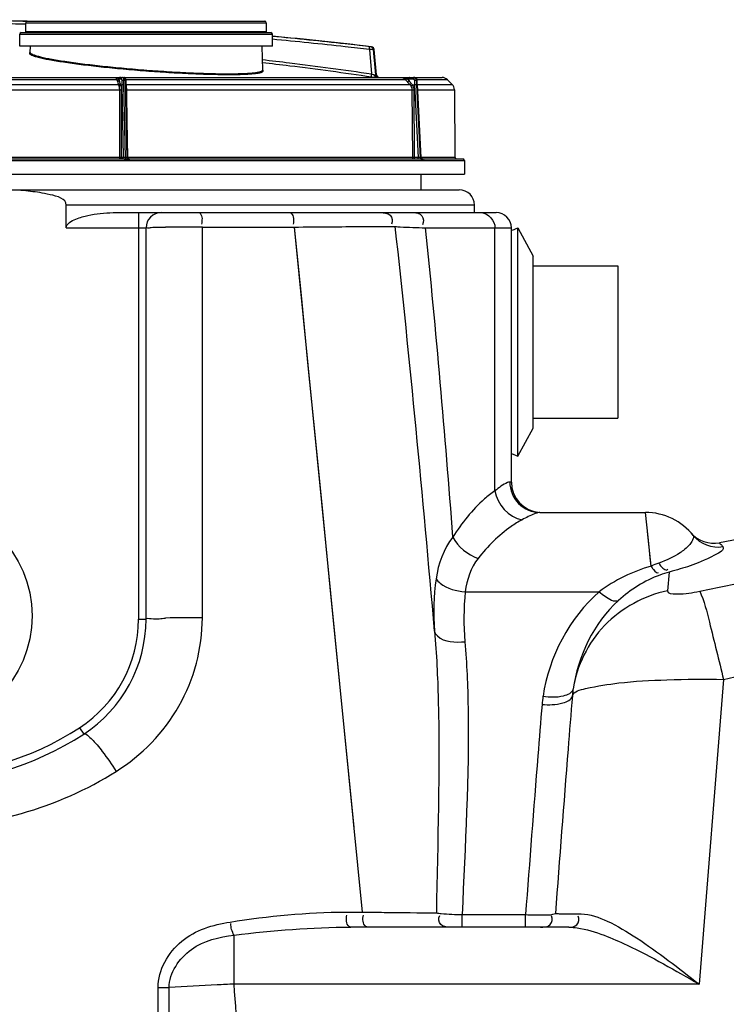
# Model space of a CAD drawing. Header units: millimetres. Extents: x 0 to 297, y 0 to 210.
# Tile 17 of 46: x 149 to 161, y 165 to 181. Entities that reach past the tile are written whole.
import ezdxf

# ---------------------------------------------------------------- set-up
doc = ezdxf.new("R2010")
doc.units = ezdxf.units.MM
doc.header["$LTSCALE"] = 16.335
doc.layers.get('0').update_dxf_attribs({"linetype": 'CONTINUOUS'})
doc.layers.add('08_SURFACES', color=7, linetype='CONTINUOUS')
doc.layers.add('AXES_REF', color=7, linetype='CONTINUOUS')

msp = doc.modelspace()

# ---------------------------------------------------------------- linework, layer by layer
at = {"color": 7, "linetype": 'Continuous'}
for p, q in [((149.203, 180.565), (149.203, 180.715)), ((149.228, 180.74), (153.128, 180.74)), ((153.153, 180.715), (153.153, 180.565)), ((149.103, 180.327), (149.103, 180.527)), ((149.128, 180.552), (153.228, 180.552)), ((153.253, 180.327), (153.253, 180.527)), ((153.253, 180.327), (149.103, 180.327)), ((154.962, 179.86), (154.926, 180.273)), ((138.817, 179.815), (156.039, 179.815)), ((150.852, 179.701), (150.876, 178.502)), ((155.63, 179.751), (155.629, 179.768)), ((155.631, 179.733), (155.63, 179.751)), ((155.632, 179.717), (155.631, 179.733)), ((155.633, 179.701), (155.632, 179.717)), ((155.633, 179.701), (155.691, 178.501)), ((156.127, 179.778), (156.205, 179.701)), ((156.242, 179.613), (156.252, 178.502)), ((144.04, 178.477), (150.816, 178.477)), ((150.892, 178.477), (155.683, 178.477)), ((155.714, 178.477), (155.713, 178.477)), ((155.715, 178.477), (155.714, 178.477)), ((155.715, 178.477), (156.381, 178.477)), ((156.406, 178.453), (156.41, 178.227)), ((138.446, 178.227), (156.41, 178.227)), ((138.534, 177.97), (156.322, 177.97)), ((149.867, 177.345), (149.867, 177.72)), ((150.636, 177.595), (156.928, 177.595)), ((151.178, 170.915), (151.178, 177.345)), ((157.178, 173.17), (157.178, 177.345)), ((157.534, 176.72), (158.928, 176.72)), ((158.928, 176.72), (158.928, 174.22)), ((157.534, 174.22), (158.928, 174.22)), ((157.646, 172.67), (159.381, 172.67)), ((158.123, 165.857), (154.543, 165.857))]:
    msp.add_line(p, q, dxfattribs=at)
at = {"color": 9, "linetype": 'Continuous'}
for p, q in [((149.203, 180.715), (153.153, 180.715)), ((149.103, 180.527), (153.253, 180.527)), ((153.153, 180.565), (149.203, 180.565)), ((149.274, 180.23), (149.273, 180.23)), ((149.274, 180.23), (149.273, 180.23)), ((154.847, 180.274), (154.881, 179.874)), ((154.882, 180.319), (154.866, 180.319)), ((154.926, 180.273), (154.91, 180.273)), ((154.91, 180.273), (154.945, 179.86)), ((144.133, 179.701), (150.724, 179.701)), ((150.698, 179.778), (144.158, 179.778)), ((147.999, 179.816), (154.96, 179.816)), ((150.698, 179.778), (150.707, 179.747)), ((150.727, 179.793), (150.728, 179.792)), ((150.728, 179.792), (150.737, 179.763)), ((150.728, 179.792), (150.739, 179.792)), ((150.737, 179.763), (150.739, 179.792)), ((150.739, 179.792), (150.769, 179.791)), ((150.834, 179.767), (150.81, 179.767)), ((155.44, 179.778), (150.848, 179.778)), ((150.852, 179.701), (155.511, 179.701)), ((154.881, 179.827), (154.96, 179.816)), ((154.945, 179.86), (154.962, 179.86)), ((155.44, 179.778), (155.468, 179.747)), ((155.465, 179.793), (155.468, 179.792)), ((155.468, 179.792), (155.495, 179.792)), ((155.468, 179.792), (155.494, 179.763)), ((155.494, 179.763), (155.495, 179.792)), ((155.495, 179.792), (155.563, 179.791)), ((155.627, 179.767), (155.617, 179.767)), ((156.127, 179.778), (155.627, 179.778)), ((155.633, 179.701), (156.205, 179.701)), ((144.116, 179.613), (150.74, 179.613)), ((150.74, 179.613), (150.74, 178.502)), ((150.74, 179.613), (150.772, 179.613)), ((150.761, 179.693), (150.778, 179.695)), ((150.772, 179.613), (150.772, 178.502)), ((150.778, 179.695), (150.802, 178.502)), ((150.81, 179.696), (150.834, 178.501)), ((150.837, 179.696), (150.861, 178.501)), ((150.866, 179.032), (150.862, 179.613)), ((150.862, 179.613), (155.546, 179.613)), ((155.546, 179.613), (155.553, 178.502)), ((155.546, 179.613), (155.577, 179.613)), ((155.554, 179.693), (155.589, 179.695)), ((155.577, 179.613), (155.584, 178.502)), ((155.589, 179.695), (155.647, 178.502)), ((155.62, 179.696), (155.678, 178.501)), ((155.631, 179.696), (155.689, 178.501)), ((155.633, 179.696), (155.631, 179.696)), ((155.637, 179.613), (156.242, 179.613)), ((150.74, 178.502), (144.116, 178.502)), ((148.193, 178.453), (150.825, 178.453)), ((150.772, 178.502), (150.74, 178.502)), ((150.802, 178.502), (150.772, 178.502)), ((150.816, 178.477), (150.842, 178.477)), ((150.825, 178.453), (150.85, 178.453)), ((150.861, 178.501), (150.834, 178.501)), ((150.842, 178.477), (150.869, 178.477)), ((150.85, 178.453), (150.877, 178.453)), ((150.869, 178.477), (150.892, 178.477)), ((155.553, 178.502), (150.876, 178.502)), ((150.877, 178.453), (150.902, 178.453)), ((150.902, 178.453), (155.707, 178.453)), ((155.584, 178.502), (155.553, 178.502)), ((155.647, 178.502), (155.584, 178.502)), ((155.689, 178.501), (155.678, 178.501)), ((155.683, 178.477), (155.697, 178.477)), ((155.691, 178.501), (155.689, 178.501)), ((156.252, 178.502), (155.691, 178.502)), ((155.697, 178.477), (155.709, 178.477)), ((155.707, 178.453), (155.717, 178.453)), ((155.709, 178.477), (155.714, 178.477)), ((155.717, 178.453), (155.728, 178.453)), ((155.728, 178.453), (155.738, 178.453)), ((155.738, 178.453), (156.406, 178.453)), ((156.572, 177.72), (149.867, 177.72)), ((151.053, 177.595), (151.053, 170.915)), ((149.867, 177.345), (151.178, 177.345)), ((152.103, 170.938), (152.103, 177.359)), ((152.103, 177.359), (153.612, 177.358)), ((153.612, 177.358), (154.727, 166.104)), ((155.767, 177.345), (157.178, 177.345)), ((156.909, 173.025), (156.909, 177.345)), ((157.178, 173.17), (157.152, 173.17)), ((159.423, 172.265), (159.381, 172.67)), ((159.474, 171.79), (159.414, 172.358)), ((159.771, 171.691), (159.744, 171.383)), ((154.198, 171.444), (154.589, 167.496)), ((156.421, 171.367), (158.622, 171.367)), ((151.053, 170.915), (151.178, 170.915)), ((160.661, 169.928), (160.26, 164.922)), ((150.087, 169.134), (150.155, 169.029)), ((154.455, 166.104), (154.727, 166.104)), ((156.372, 166.063), (157.411, 166.063)), ((156.372, 165.857), (156.372, 166.063)), ((157.411, 165.857), (157.411, 166.063)), ((152.624, 164.922), (152.624, 165.728)), ((151.375, 161.099), (151.375, 164.865)), ((160.26, 164.922), (152.624, 164.922))]:
    msp.add_line(p, q, dxfattribs=at)
at = {"color": 7, "linetype": 'Continuous'}
for points in [[(149.275, 180.227), (149.275, 180.227), (149.275, 180.227), (149.275, 180.227)], [(150.849, 179.768), (150.849, 179.769), (150.849, 179.771), (150.849, 179.772), (150.849, 179.774), (150.848, 179.776), (150.848, 179.777), (150.848, 179.779), (150.847, 179.781), (150.847, 179.782), (150.847, 179.784), (150.846, 179.786), (150.846, 179.787), (150.845, 179.789), (150.845, 179.791), (150.844, 179.792), (150.843, 179.793), (150.843, 179.795), (150.842, 179.796), (150.841, 179.797), (150.841, 179.799), (150.84, 179.8), (150.839, 179.801), (150.838, 179.802), (150.838, 179.803), (150.837, 179.804), (150.836, 179.805), (150.835, 179.806), (150.834, 179.807), (150.833, 179.808), (150.832, 179.809), (150.831, 179.809), (150.83, 179.81), (150.829, 179.811), (150.828, 179.811), (150.827, 179.812), (150.825, 179.812), (150.824, 179.813), (150.823, 179.813), (150.822, 179.814), (150.821, 179.814), (150.819, 179.814), (150.818, 179.814), (150.817, 179.814), (150.816, 179.815), (150.815, 179.815)], [(150.852, 179.701), (150.852, 179.708), (150.852, 179.716), (150.852, 179.725), (150.851, 179.733), (150.851, 179.742), (150.85, 179.751), (150.849, 179.768)], [(155.629, 179.768), (155.629, 179.769), (155.628, 179.771), (155.628, 179.773), (155.628, 179.775), (155.627, 179.777), (155.627, 179.779), (155.626, 179.78), (155.626, 179.782), (155.625, 179.784), (155.624, 179.786), (155.623, 179.788), (155.622, 179.789), (155.621, 179.791), (155.62, 179.793), (155.619, 179.794), (155.618, 179.796), (155.617, 179.797), (155.616, 179.799), (155.615, 179.8), (155.613, 179.801), (155.612, 179.803), (155.61, 179.804), (155.609, 179.805), (155.607, 179.806), (155.606, 179.807), (155.604, 179.808), (155.603, 179.809), (155.601, 179.81), (155.599, 179.811), (155.598, 179.811), (155.596, 179.812), (155.594, 179.813), (155.592, 179.813), (155.591, 179.814), (155.589, 179.814), (155.587, 179.814), (155.585, 179.814), (155.584, 179.814), (155.582, 179.815), (155.581, 179.815)], [(150.895, 178.478), (150.894, 178.478), (150.892, 178.479), (150.891, 178.479), (150.89, 178.48), (150.889, 178.48), (150.888, 178.481), (150.887, 178.481), (150.887, 178.482), (150.886, 178.483), (150.885, 178.483), (150.884, 178.484), (150.883, 178.485), (150.882, 178.486), (150.882, 178.487), (150.881, 178.488), (150.88, 178.489), (150.88, 178.49), (150.879, 178.491), (150.879, 178.492), (150.878, 178.493), (150.878, 178.494), (150.877, 178.495), (150.877, 178.496), (150.877, 178.497), (150.877, 178.498), (150.877, 178.499), (150.876, 178.5), (150.876, 178.502)], [(150.898, 178.477), (150.897, 178.477), (150.896, 178.478), (150.895, 178.478)], [(150.901, 178.477), (150.9, 178.477), (150.899, 178.477), (150.898, 178.477)], [(155.713, 178.477), (155.711, 178.477), (155.71, 178.478), (155.709, 178.478), (155.708, 178.478), (155.707, 178.479), (155.706, 178.479), (155.705, 178.48), (155.704, 178.48), (155.703, 178.481), (155.702, 178.481), (155.701, 178.482), (155.7, 178.483), (155.699, 178.483), (155.699, 178.484), (155.698, 178.485), (155.697, 178.486), (155.696, 178.486), (155.696, 178.487), (155.695, 178.488), (155.694, 178.489), (155.694, 178.49), (155.693, 178.491), (155.693, 178.492), (155.693, 178.493), (155.692, 178.494), (155.692, 178.495), (155.692, 178.496), (155.691, 178.498), (155.691, 178.499), (155.691, 178.5), (155.691, 178.501)]]:
    msp.add_lwpolyline(points, dxfattribs=at)
at = {"color": 9, "linetype": 'Continuous'}
for points in [[(153.612, 177.358), (153.724, 176.233), (153.838, 175.078), (153.955, 173.894), (154.075, 172.684), (154.198, 171.444)], [(159.474, 171.79), (159.459, 171.923), (159.446, 172.047), (159.434, 172.162), (159.423, 172.265)], [(158.192, 169.767), (158.19, 169.754), (158.189, 169.742), (158.187, 169.729), (158.186, 169.717), (158.184, 169.705), (158.183, 169.692), (158.182, 169.68), (158.181, 169.667), (158.18, 169.655)]]:
    msp.add_lwpolyline(points, dxfattribs=at)
at = {"color": 7, "linetype": 'Continuous'}
for centre, radius, start, end in [((147.428, 118.265), 62.5, 88.35569, 96.84935), ((149.228, 180.715), 0.025, 90, 180), ((153.128, 180.715), 0.025, 0, 90), ((149.128, 180.527), 0.025, 90, 180), ((149.191, 180.565), 0.0125, 270, 360), ((153.166, 180.565), 0.0125, 180, 270), ((153.228, 180.527), 0.025, 0, 90), ((147.428, 118.265), 62.5, 83.15065, 84.65227), ((154.876, 180.269), 0.05, 5, 83.1507), ((155.012, 179.865), 0.05, 185, 270), ((156.039, 179.69), 0.125, 45.25, 90), ((156.117, 179.612), 0.125, 0.5, 45.25), ((156.277, 178.502), 0.025, 180.5, 270), ((156.381, 178.452), 0.025, 1, 90), ((156.322, 177.72), 0.25, 0, 90), ((151.428, 177.345), 0.25, 90, 180), ((156.928, 177.345), 0.25, 0, 90), ((157.678, 173.17), 0.5, 180, 266.3616), ((159.381, 171.67), 1, 38.2389, 90), ((166.131, 142.688), 30, 75.6252, 100.6327), ((160.503, 172.664), 0.5, 221.5342, 280.6327), ((148.928, 170.915), 2.25, 303.0557, 360), ((147.428, 173.22), 5, 236.9443, 303.0557)]:
    msp.add_arc(centre, radius, start, end, dxfattribs=at)
at = {"color": 9, "linetype": 'Continuous'}
for centre, radius, start, end in [((147.323, 116.709), 64.007, 88.31731, 88.51802), ((147.331, 116.97), 63.793, 88.30886, 88.51487), ((149.304, 180.18), 0.0581, 119.5571, 120.8714), ((149.286, 180.227), 0.0112, 178.0554, 187.3983), ((153.056, 179.895), 0.0581, 49.6254, 52.2902), ((150.743, 179.663), 0.114, 17.9495, 19.4261), ((154.937, 179.893), 0.0326, 255.8308, 269.4919), ((155.415, 179.61), 0.132, 31.6924, 43.363), ((155.423, 179.61), 0.155, 32.3604, 43.864), ((155.581, 179.773), 0.0418, 88.1491, 89.9993), ((155.581, 179.773), 0.0419, 87.3098, 88.1496), ((161.866, 180.001), 6.284, 182.1353, 182.7953), ((159.28, 179.87), 3.664, 181.6033, 182.7154), ((151.961, 179.515), 3.675, 2.829, 3.939), ((150.857, 179.716), 0.0364, 262.8128, 267.5983), ((150.852, 181.92), 2.307, 270.0478, 270.2384), ((155.715, 178.456), 0.0214, 87.083, 89.9909), ((151.923, 143.853), 33.506, 89.6908, 90.7277), ((160.553, 169.179), 2.825, 109.7068, 112.4499), ((160.632, 168.826), 2.992, 106.7237, 109.8178), ((148.928, 170.915), 2.125, 303.0557, 360), ((151.923, 150.724), 20.215, 89.4884, 91.1982), ((159.845, 169.331), 2.171, 171.5487, 175.1355), ((147.428, 173.22), 4.875, 236.9443, 303.0557), ((151.479, 192.734), 27.87, 269.7872, 270.1615), ((-70.914, 162.982), 222.479, 359.51513, 0.48487), ((129.191, 162.982), 23.513, 355.268, 4.732)]:
    msp.add_arc(centre, radius, start, end, dxfattribs=at)
for points, knots in [([(154.845, 180.321), (154.713, 180.337), (154.183, 180.398), (153.652, 180.452), (153.253, 180.489)], [0, 0, 0, 0, 0.249247, 1, 1, 1, 1]), ([(154.847, 180.274), (154.715, 180.289), (154.184, 180.35), (153.652, 180.405), (153.253, 180.442)], [0, 0, 0, 0, 0.249247, 1, 1, 1, 1]), ([(149.273, 180.23), (149.272, 180.229), (149.266, 180.225), (149.262, 180.219), (149.262, 180.215)], [0, 0, 0, 0, 0.318285, 1, 1, 1, 1]), ([(149.262, 180.215), (149.262, 180.209), (149.27, 180.2), (149.283, 180.192), (149.307, 180.179), (149.348, 180.165), (149.443, 180.138), (149.602, 180.105), (149.837, 180.067), (150.124, 180.028), (150.451, 179.99), (150.807, 179.955), (151.177, 179.924), (151.547, 179.899), (151.904, 179.88), (152.234, 179.868), (152.485, 179.864), (152.662, 179.865), (152.775, 179.868), (152.871, 179.872), (152.952, 179.879), (153.008, 179.886), (153.045, 179.893), (153.065, 179.899), (153.081, 179.904), (153.095, 179.911), (153.103, 179.92), (153.102, 179.925)], [0, 0, 0, 0, 0.004438, 0.007989, 0.01259, 0.025069, 0.041943, 0.088399, 0.150407, 0.22569, 0.311443, 0.404452, 0.501202, 0.598003, 0.691127, 0.77696, 0.852164, 0.884852, 0.913835, 0.938844, 0.959657, 0.976112, 0.982678, 0.988135, 0.992502, 0.995832, 1, 1, 1, 1]), ([(149.275, 180.225), (149.276, 180.219), (149.29, 180.206), (149.32, 180.192), (149.367, 180.174), (149.431, 180.157), (149.513, 180.138), (149.651, 180.111), (149.859, 180.077), (150.145, 180.038), (150.47, 180.001), (150.823, 179.966), (151.189, 179.935), (151.556, 179.91), (151.909, 179.891), (152.234, 179.879), (152.482, 179.876), (152.657, 179.877), (152.768, 179.88), (152.864, 179.885), (152.943, 179.891), (152.999, 179.898), (153.034, 179.905), (153.055, 179.911), (153.071, 179.916), (153.084, 179.923), (153.092, 179.932), (153.091, 179.937)], [0, 0, 0, 0, 0.004806, 0.013435, 0.026393, 0.043704, 0.065262, 0.090887, 0.153392, 0.228945, 0.314757, 0.407634, 0.504096, 0.60049, 0.693134, 0.77846, 0.853175, 0.885638, 0.914417, 0.939246, 0.959907, 0.976243, 0.982762, 0.988181, 0.992521, 0.995833, 1, 1, 1, 1]), ([(154.866, 180.319), (154.864, 180.319), (154.857, 180.32), (154.85, 180.32), (154.845, 180.321)], [0, 0, 0, 0, 0.30974, 1, 1, 1, 1]), ([(154.847, 180.274), (154.848, 180.28), (154.848, 180.291), (154.849, 180.306), (154.848, 180.314), (154.847, 180.321), (154.845, 180.321)], [0, 0, 0, 0, 0.375891, 0.691532, 0.90595, 1, 1, 1, 1]), ([(154.91, 180.273), (154.908, 180.274), (154.902, 180.274), (154.889, 180.274), (154.869, 180.274), (154.855, 180.274), (154.847, 180.274)], [0, 0, 0, 0, 0.092998, 0.30869, 0.622824, 1, 1, 1, 1]), ([(154.91, 180.273), (154.909, 180.284), (154.899, 180.307), (154.877, 180.317), (154.866, 180.319)], [0, 0, 0, 0, 0.500325, 1, 1, 1, 1]), ([(153.085, 180.109), (153.236, 180.092), (153.835, 180.022), (154.434, 179.941), (154.881, 179.874)], [0, 0, 0, 0, 0.250736, 1, 1, 1, 1]), ([(153.087, 180.062), (153.237, 180.045), (153.836, 179.975), (154.434, 179.894), (154.881, 179.827)], [0, 0, 0, 0, 0.250735, 1, 1, 1, 1]), ([(153.102, 179.925), (153.102, 179.926), (153.101, 179.932), (153.097, 179.937), (153.093, 179.94)], [0, 0, 0, 0, 0.204735, 1, 1, 1, 1]), ([(154.881, 179.827), (154.88, 179.828), (154.879, 179.834), (154.878, 179.843), (154.879, 179.858), (154.88, 179.868), (154.881, 179.874)], [0, 0, 0, 0, 0.094782, 0.309362, 0.624587, 1, 1, 1, 1]), ([(154.881, 179.874), (154.885, 179.873), (154.901, 179.868), (154.917, 179.864), (154.929, 179.861)], [0, 0, 0, 0, 0.281878, 1, 1, 1, 1]), ([(150.667, 179.815), (150.679, 179.815), (150.7, 179.81), (150.719, 179.8), (150.727, 179.793)], [0, 0, 0, 0, 0.519803, 1, 1, 1, 1]), ([(150.667, 179.815), (150.671, 179.815), (150.677, 179.813), (150.686, 179.805), (150.693, 179.793), (150.696, 179.784), (150.698, 179.778)], [0, 0, 0, 0, 0.187277, 0.403956, 0.672764, 1, 1, 1, 1]), ([(150.698, 179.778), (150.701, 179.778), (150.712, 179.779), (150.723, 179.786), (150.727, 179.793)], [0, 0, 0, 0, 0.262893, 1, 1, 1, 1]), ([(150.707, 179.747), (150.71, 179.747), (150.722, 179.748), (150.733, 179.755), (150.737, 179.763)], [0, 0, 0, 0, 0.265629, 1, 1, 1, 1]), ([(150.707, 179.747), (150.711, 179.735), (150.716, 179.72), (150.722, 179.705), (150.724, 179.701)], [0, 0, 0, 0, 0.746242, 1, 1, 1, 1]), ([(150.724, 179.701), (150.726, 179.701), (150.738, 179.703), (150.749, 179.71), (150.752, 179.717)], [0, 0, 0, 0, 0.259883, 1, 1, 1, 1]), ([(150.724, 179.701), (150.724, 179.699), (150.727, 179.692), (150.729, 179.685), (150.731, 179.68)], [0, 0, 0, 0, 0.236604, 1, 1, 1, 1]), ([(150.749, 179.815), (150.744, 179.815), (150.732, 179.81), (150.728, 179.799), (150.727, 179.793)], [0, 0, 0, 0, 0.483779, 1, 1, 1, 1]), ([(150.751, 179.815), (150.745, 179.815), (150.733, 179.809), (150.729, 179.798), (150.728, 179.792)], [0, 0, 0, 0, 0.486629, 1, 1, 1, 1]), ([(150.762, 179.815), (150.757, 179.815), (150.745, 179.809), (150.74, 179.798), (150.739, 179.792)], [0, 0, 0, 0, 0.486629, 1, 1, 1, 1]), ([(150.752, 179.717), (150.753, 179.716), (150.756, 179.708), (150.759, 179.699), (150.761, 179.693)], [0, 0, 0, 0, 0.236692, 1, 1, 1, 1]), ([(150.791, 179.815), (150.786, 179.815), (150.774, 179.809), (150.769, 179.797), (150.769, 179.791)], [0, 0, 0, 0, 0.482664, 1, 1, 1, 1]), ([(150.769, 179.791), (150.772, 179.791), (150.778, 179.782), (150.779, 179.773), (150.779, 179.767)], [0, 0, 0, 0, 0.367846, 1, 1, 1, 1]), ([(150.81, 179.767), (150.804, 179.768), (150.794, 179.768), (150.783, 179.768), (150.779, 179.767)], [0, 0, 0, 0, 0.573477, 1, 1, 1, 1]), ([(150.791, 179.815), (150.798, 179.815), (150.806, 179.801), (150.81, 179.785), (150.811, 179.773), (150.81, 179.767)], [0, 0, 0, 0, 0.361024, 0.657233, 1, 1, 1, 1]), ([(150.815, 179.815), (150.817, 179.815), (150.823, 179.81), (150.828, 179.8), (150.832, 179.785), (150.834, 179.773), (150.834, 179.767)], [0, 0, 0, 0, 0.141855, 0.361087, 0.65733, 1, 1, 1, 1]), ([(150.849, 179.768), (150.849, 179.768), (150.847, 179.767), (150.845, 179.768), (150.839, 179.767), (150.836, 179.767), (150.834, 179.767)], [0, 0, 0, 0, 0.070903, 0.27408, 0.592853, 1, 1, 1, 1]), ([(154.96, 179.816), (154.951, 179.817), (154.933, 179.83), (154.929, 179.85), (154.929, 179.861)], [0, 0, 0, 0, 0.45841, 1, 1, 1, 1]), ([(154.98, 179.815), (154.969, 179.815), (154.946, 179.825), (154.937, 179.848), (154.936, 179.86)], [0, 0, 0, 0, 0.478061, 1, 1, 1, 1]), ([(154.936, 179.86), (154.938, 179.86), (154.941, 179.86), (154.944, 179.86), (154.945, 179.86)], [0, 0, 0, 0, 0.687956, 1, 1, 1, 1]), ([(154.995, 179.815), (154.983, 179.815), (154.958, 179.824), (154.946, 179.848), (154.945, 179.86)], [0, 0, 0, 0, 0.499632, 1, 1, 1, 1]), ([(154.96, 179.816), (154.962, 179.816), (154.968, 179.815), (154.975, 179.815), (154.98, 179.815)], [0, 0, 0, 0, 0.268443, 1, 1, 1, 1]), ([(155.36, 179.815), (155.369, 179.815), (155.405, 179.812), (155.44, 179.802), (155.465, 179.793)], [0, 0, 0, 0, 0.253454, 1, 1, 1, 1]), ([(155.36, 179.815), (155.375, 179.815), (155.406, 179.808), (155.43, 179.79), (155.44, 179.778)], [0, 0, 0, 0, 0.49752, 1, 1, 1, 1]), ([(155.44, 179.778), (155.444, 179.778), (155.453, 179.783), (155.461, 179.789), (155.465, 179.793)], [0, 0, 0, 0, 0.402529, 1, 1, 1, 1]), ([(155.473, 179.815), (155.471, 179.815), (155.466, 179.805), (155.465, 179.798), (155.465, 179.793)], [0, 0, 0, 0, 0.346708, 1, 1, 1, 1]), ([(155.475, 179.813), (155.472, 179.811), (155.469, 179.804), (155.468, 179.796), (155.468, 179.792)], [0, 0, 0, 0, 0.409356, 1, 1, 1, 1]), ([(155.468, 179.747), (155.47, 179.747), (155.474, 179.748), (155.483, 179.753), (155.49, 179.758), (155.494, 179.763)], [0, 0, 0, 0, 0.166951, 0.406803, 1, 1, 1, 1]), ([(155.505, 179.815), (155.502, 179.815), (155.496, 179.805), (155.495, 179.797), (155.495, 179.792)], [0, 0, 0, 0, 0.357795, 1, 1, 1, 1]), ([(155.511, 179.701), (155.512, 179.701), (155.516, 179.702), (155.524, 179.708), (155.531, 179.713), (155.535, 179.717)], [0, 0, 0, 0, 0.15817, 0.396445, 1, 1, 1, 1]), ([(155.571, 179.815), (155.568, 179.815), (155.563, 179.804), (155.563, 179.797), (155.563, 179.791)], [0, 0, 0, 0, 0.344947, 1, 1, 1, 1]), ([(155.563, 179.791), (155.569, 179.791), (155.581, 179.786), (155.586, 179.773), (155.586, 179.767)], [0, 0, 0, 0, 0.489964, 1, 1, 1, 1]), ([(155.571, 179.815), (155.583, 179.815), (155.607, 179.804), (155.617, 179.779), (155.617, 179.767)], [0, 0, 0, 0, 0.488125, 1, 1, 1, 1]), ([(155.583, 179.815), (155.594, 179.814), (155.617, 179.803), (155.626, 179.779), (155.627, 179.767)], [0, 0, 0, 0, 0.485063, 1, 1, 1, 1]), ([(155.617, 179.767), (155.613, 179.768), (155.603, 179.768), (155.592, 179.768), (155.586, 179.767)], [0, 0, 0, 0, 0.410838, 1, 1, 1, 1]), ([(155.629, 179.768), (155.629, 179.767), (155.628, 179.767), (155.627, 179.767), (155.627, 179.767)], [0, 0, 0, 0, 0.258481, 1, 1, 1, 1]), ([(150.731, 179.68), (150.737, 179.68), (150.748, 179.683), (150.758, 179.689), (150.761, 179.693)], [0, 0, 0, 0, 0.539355, 1, 1, 1, 1]), ([(150.731, 179.68), (150.733, 179.675), (150.738, 179.653), (150.74, 179.63), (150.74, 179.613)], [0, 0, 0, 0, 0.236388, 1, 1, 1, 1]), ([(150.761, 179.693), (150.763, 179.687), (150.769, 179.661), (150.772, 179.634), (150.772, 179.613)], [0, 0, 0, 0, 0.236122, 1, 1, 1, 1]), ([(150.81, 179.696), (150.807, 179.696), (150.796, 179.696), (150.786, 179.696), (150.778, 179.695)], [0, 0, 0, 0, 0.284065, 1, 1, 1, 1]), ([(150.852, 179.695), (150.852, 179.696), (150.85, 179.696), (150.848, 179.696), (150.843, 179.696), (150.839, 179.696), (150.837, 179.696)], [0, 0, 0, 0, 0.072976, 0.276198, 0.594208, 1, 1, 1, 1]), ([(150.862, 179.613), (150.862, 179.619), (150.861, 179.641), (150.859, 179.663), (150.856, 179.68)], [0, 0, 0, 0, 0.262298, 1, 1, 1, 1]), ([(155.527, 179.68), (155.531, 179.68), (155.54, 179.685), (155.549, 179.69), (155.554, 179.693)], [0, 0, 0, 0, 0.400896, 1, 1, 1, 1]), ([(155.554, 179.693), (155.565, 179.675), (155.575, 179.648), (155.577, 179.62), (155.577, 179.613)], [0, 0, 0, 0, 0.747669, 1, 1, 1, 1]), ([(155.62, 179.696), (155.618, 179.696), (155.608, 179.696), (155.598, 179.695), (155.589, 179.695)], [0, 0, 0, 0, 0.164536, 1, 1, 1, 1]), ([(150.74, 178.502), (150.74, 178.496), (150.741, 178.488), (150.746, 178.477), (150.749, 178.477)], [0, 0, 0, 0, 0.644231, 1, 1, 1, 1]), ([(150.772, 178.502), (150.772, 178.496), (150.768, 178.483), (150.755, 178.477), (150.749, 178.477)], [0, 0, 0, 0, 0.521081, 1, 1, 1, 1]), ([(150.802, 178.502), (150.802, 178.496), (150.798, 178.483), (150.786, 178.477), (150.78, 178.477)], [0, 0, 0, 0, 0.521081, 1, 1, 1, 1]), ([(150.834, 178.501), (150.831, 178.501), (150.82, 178.501), (150.81, 178.501), (150.802, 178.502)], [0, 0, 0, 0, 0.28443, 1, 1, 1, 1]), ([(150.816, 178.477), (150.819, 178.477), (150.825, 178.467), (150.825, 178.458), (150.825, 178.453)], [0, 0, 0, 0, 0.356542, 1, 1, 1, 1]), ([(150.834, 178.501), (150.834, 178.496), (150.835, 178.488), (150.839, 178.479), (150.842, 178.477)], [0, 0, 0, 0, 0.616068, 1, 1, 1, 1]), ([(150.842, 178.477), (150.845, 178.476), (150.849, 178.467), (150.85, 178.458), (150.85, 178.453)], [0, 0, 0, 0, 0.38373, 1, 1, 1, 1]), ([(150.876, 178.502), (150.876, 178.501), (150.874, 178.501), (150.872, 178.501), (150.867, 178.501), (150.864, 178.501), (150.861, 178.501)], [0, 0, 0, 0, 0.123326, 0.248611, 0.499078, 1, 1, 1, 1]), ([(150.861, 178.501), (150.861, 178.496), (150.862, 178.488), (150.866, 178.479), (150.869, 178.477)], [0, 0, 0, 0, 0.616068, 1, 1, 1, 1]), ([(150.869, 178.477), (150.872, 178.476), (150.876, 178.467), (150.877, 178.458), (150.877, 178.453)], [0, 0, 0, 0, 0.384331, 1, 1, 1, 1]), ([(150.892, 178.477), (150.896, 178.477), (150.901, 178.467), (150.902, 178.458), (150.902, 178.453)], [0, 0, 0, 0, 0.358801, 1, 1, 1, 1]), ([(155.553, 178.502), (155.553, 178.496), (155.558, 178.483), (155.571, 178.477), (155.576, 178.477)], [0, 0, 0, 0, 0.514506, 1, 1, 1, 1]), ([(155.584, 178.502), (155.584, 178.496), (155.583, 178.488), (155.58, 178.48), (155.578, 178.477), (155.576, 178.477)], [0, 0, 0, 0, 0.654832, 0.873127, 1, 1, 1, 1]), ([(155.647, 178.502), (155.647, 178.496), (155.646, 178.488), (155.643, 178.48), (155.641, 178.477), (155.64, 178.477)], [0, 0, 0, 0, 0.654832, 0.873127, 1, 1, 1, 1]), ([(155.678, 178.501), (155.676, 178.501), (155.666, 178.501), (155.656, 178.501), (155.647, 178.502)], [0, 0, 0, 0, 0.164686, 1, 1, 1, 1]), ([(155.678, 178.501), (155.678, 178.495), (155.682, 178.484), (155.692, 178.478), (155.697, 178.477)], [0, 0, 0, 0, 0.51231, 1, 1, 1, 1]), ([(155.683, 178.477), (155.689, 178.477), (155.702, 178.471), (155.706, 178.459), (155.707, 178.453)], [0, 0, 0, 0, 0.485797, 1, 1, 1, 1]), ([(155.689, 178.501), (155.689, 178.495), (155.693, 178.484), (155.703, 178.478), (155.709, 178.477)], [0, 0, 0, 0, 0.51231, 1, 1, 1, 1]), ([(155.697, 178.477), (155.703, 178.476), (155.713, 178.47), (155.717, 178.459), (155.717, 178.453)], [0, 0, 0, 0, 0.487395, 1, 1, 1, 1]), ([(155.709, 178.477), (155.714, 178.476), (155.724, 178.47), (155.728, 178.459), (155.728, 178.453)], [0, 0, 0, 0, 0.487612, 1, 1, 1, 1]), ([(155.716, 178.477), (155.722, 178.477), (155.734, 178.471), (155.738, 178.459), (155.738, 178.453)], [0, 0, 0, 0, 0.486839, 1, 1, 1, 1]), ([(152.045, 177.595), (152.053, 177.595), (152.112, 177.546), (152.098, 177.463), (152.088, 177.403)], [0, 0, 0, 0, 0.111913, 1, 1, 1, 1]), ([(153.535, 177.595), (153.545, 177.595), (153.612, 177.557), (153.606, 177.463), (153.593, 177.403)], [0, 0, 0, 0, 0.135602, 1, 1, 1, 1]), ([(155.029, 177.595), (155.083, 177.595), (155.205, 177.59), (155.235, 177.449), (155.21, 177.408)], [0, 0, 0, 0, 0.531792, 1, 1, 1, 1]), ([(155.571, 177.595), (155.618, 177.595), (155.733, 177.57), (155.743, 177.438), (155.716, 177.395)], [0, 0, 0, 0, 0.488955, 1, 1, 1, 1]), ([(151.178, 177.345), (151.178, 177.352), (151.223, 177.342), (151.305, 177.364), (151.419, 177.355), (151.497, 177.356)], [0, 0, 0, 0, 0.068006, 0.265815, 1, 1, 1, 1]), ([(153.612, 177.358), (153.805, 177.36), (154.358, 177.363), (154.911, 177.369), (155.271, 177.367)], [0, 0, 0, 0, 0.348021, 1, 1, 1, 1]), ([(155.271, 177.367), (155.298, 177.365), (155.463, 177.355), (155.629, 177.349), (155.767, 177.345)], [0, 0, 0, 0, 0.163393, 1, 1, 1, 1]), ([(157.152, 173.17), (157.138, 173.17), (157.047, 173.136), (156.974, 173.075), (156.909, 173.025)], [0, 0, 0, 0, 0.138641, 1, 1, 1, 1]), ([(157.152, 173.17), (157.152, 173.042), (157.256, 172.778), (157.52, 172.67), (157.646, 172.67)], [0, 0, 0, 0, 0.501882, 1, 1, 1, 1]), ([(156.909, 173.025), (156.848, 172.985), (156.578, 172.771), (156.363, 172.495), (156.218, 172.266)], [0, 0, 0, 0, 0.211475, 1, 1, 1, 1]), ([(157.646, 172.67), (157.634, 172.67), (157.604, 172.663), (157.575, 172.653), (157.558, 172.647)], [0, 0, 0, 0, 0.413646, 1, 1, 1, 1]), ([(157.355, 172.549), (157.293, 172.517), (157.02, 172.345), (156.788, 172.113), (156.632, 171.916)], [0, 0, 0, 0, 0.21852, 1, 1, 1, 1]), ([(160.166, 172.289), (160.174, 172.279), (160.164, 172.233), (160.147, 172.2), (160.132, 172.178)], [0, 0, 0, 0, 0.321223, 1, 1, 1, 1]), ([(160.65, 172.108), (160.69, 172.057), (160.221, 171.807), (160.026, 171.764), (159.771, 171.691)], [0, 0, 0, 0, 0.195782, 1, 1, 1, 1]), ([(160.596, 172.173), (160.589, 172.171), (160.636, 172.141), (160.637, 172.124), (160.65, 172.108)], [0, 0, 0, 0, 0.253195, 1, 1, 1, 1]), ([(160.02, 172.059), (159.998, 172.04), (159.869, 171.947), (159.722, 171.883), (159.6, 171.839)], [0, 0, 0, 0, 0.183843, 1, 1, 1, 1]), ([(159.474, 171.79), (159.486, 171.77), (159.499, 171.732), (159.589, 171.655), (159.595, 171.686)], [0, 0, 0, 0, 0.423447, 1, 1, 1, 1]), ([(159.6, 171.839), (159.613, 171.819), (159.634, 171.771), (159.732, 171.702), (159.749, 171.737)], [0, 0, 0, 0, 0.378892, 1, 1, 1, 1]), ([(155.941, 171.582), (155.958, 171.553), (156.088, 171.423), (156.276, 171.379), (156.421, 171.367)], [0, 0, 0, 0, 0.189587, 1, 1, 1, 1]), ([(159.744, 171.383), (159.359, 171.302), (158.622, 170.905), (158.251, 170.151), (158.192, 169.767)], [0, 0, 0, 0, 0.503088, 1, 1, 1, 1]), ([(158.622, 171.367), (158.652, 171.341), (158.741, 171.275), (158.864, 171.195), (158.936, 171.222)], [0, 0, 0, 0, 0.341752, 1, 1, 1, 1]), ([(159.744, 171.383), (159.74, 171.333), (160.023, 171.324), (160.144, 171.35), (160.271, 171.377)], [0, 0, 0, 0, 0.280263, 1, 1, 1, 1]), ([(160.271, 171.377), (160.345, 171.216), (160.464, 170.725), (160.589, 170.242), (160.661, 169.928)], [0, 0, 0, 0, 0.355415, 1, 1, 1, 1]), ([(150.687, 168.416), (151.107, 168.68), (151.835, 169.426), (152.103, 170.439), (152.103, 170.938)], [0, 0, 0, 0, 0.498521, 1, 1, 1, 1]), ([(151.178, 170.915), (151.178, 170.943), (151.352, 170.9), (151.421, 170.933), (151.5, 170.934)], [0, 0, 0, 0, 0.266623, 1, 1, 1, 1]), ([(155.918, 170.719), (155.921, 170.689), (156.042, 170.529), (156.262, 170.536), (156.416, 170.546)], [0, 0, 0, 0, 0.160296, 1, 1, 1, 1]), ([(155.918, 170.719), (155.949, 170.344), (156.022, 168.802), (155.966, 167.258), (155.947, 166.091)], [0, 0, 0, 0, 0.243637, 1, 1, 1, 1]), ([(156.416, 170.546), (156.446, 170.187), (156.508, 168.691), (156.415, 167.197), (156.372, 166.063)], [0, 0, 0, 0, 0.241277, 1, 1, 1, 1]), ([(158.18, 169.655), (158.204, 169.734), (158.527, 169.807), (159.003, 169.888), (159.784, 169.929), (160.352, 169.934), (160.661, 169.928)], [0, 0, 0, 0, 0.09862, 0.31717, 0.632186, 1, 1, 1, 1]), ([(157.698, 169.65), (157.81, 169.636), (157.97, 169.626), (158.181, 169.704), (158.192, 169.767)], [0, 0, 0, 0, 0.641229, 1, 1, 1, 1]), ([(157.682, 169.515), (157.658, 169.234), (157.564, 168.084), (157.479, 166.933), (157.411, 166.063)], [0, 0, 0, 0, 0.244164, 1, 1, 1, 1]), ([(157.682, 169.515), (157.796, 169.507), (157.958, 169.507), (158.169, 169.591), (158.18, 169.655)], [0, 0, 0, 0, 0.639552, 1, 1, 1, 1]), ([(158.18, 169.655), (158.155, 169.363), (158.059, 168.172), (157.97, 166.981), (157.901, 166.081)], [0, 0, 0, 0, 0.244857, 1, 1, 1, 1]), ([(150.155, 169.029), (150.179, 169.044), (150.278, 168.957), (150.331, 168.901), (150.374, 168.85)], [0, 0, 0, 0, 0.295825, 1, 1, 1, 1]), ([(144.169, 168.416), (145.126, 167.815), (147.428, 167.151), (149.73, 167.815), (150.687, 168.416)], [0, 0, 0, 0, 0.499995, 1, 1, 1, 1]), ([(154.543, 165.857), (154.532, 165.857), (154.46, 165.893), (154.461, 165.994), (154.478, 166.055)], [0, 0, 0, 0, 0.149114, 1, 1, 1, 1]), ([(154.727, 166.104), (154.848, 166.103), (155.254, 166.099), (155.661, 166.095), (155.947, 166.091)], [0, 0, 0, 0, 0.297049, 1, 1, 1, 1]), ([(154.818, 165.857), (154.807, 165.857), (154.734, 165.892), (154.733, 165.994), (154.75, 166.055)], [0, 0, 0, 0, 0.153175, 1, 1, 1, 1]), ([(155.947, 166.091), (155.974, 166.087), (156.115, 166.071), (156.257, 166.065), (156.372, 166.063)], [0, 0, 0, 0, 0.189128, 1, 1, 1, 1]), ([(156.159, 165.857), (156.11, 165.857), (155.995, 165.873), (155.977, 166.006), (156.001, 166.048)], [0, 0, 0, 0, 0.502813, 1, 1, 1, 1]), ([(157.411, 166.063), (157.518, 166.059), (157.677, 166.066), (157.849, 166.058), (157.901, 166.081)], [0, 0, 0, 0, 0.651218, 1, 1, 1, 1]), ([(157.655, 165.857), (157.71, 165.857), (157.832, 165.861), (157.864, 166.001), (157.838, 166.042)], [0, 0, 0, 0, 0.533959, 1, 1, 1, 1]), ([(157.901, 166.081), (157.921, 166.08), (158.063, 166.076), (158.204, 166.075), (158.325, 166.075)], [0, 0, 0, 0, 0.145466, 1, 1, 1, 1]), ([(158.123, 165.857), (158.169, 165.857), (158.276, 165.873), (158.295, 165.995), (158.275, 166.038)], [0, 0, 0, 0, 0.490036, 1, 1, 1, 1]), ([(158.325, 166.075), (158.473, 166.074), (158.798, 165.953), (159.442, 165.562), (159.926, 165.184), (160.26, 164.922)], [0, 0, 0, 0, 0.195092, 0.439809, 1, 1, 1, 1]), ([(151.375, 164.865), (151.376, 165.15), (151.704, 165.726), (152.277, 165.899), (152.559, 165.942)], [0, 0, 0, 0, 0.499475, 1, 1, 1, 1]), ([(158.123, 165.857), (158.168, 165.857), (158.367, 165.84), (158.558, 165.778), (158.702, 165.724)], [0, 0, 0, 0, 0.225947, 1, 1, 1, 1]), ([(151.557, 164.865), (151.558, 165.107), (151.887, 165.586), (152.38, 165.696), (152.624, 165.728)], [0, 0, 0, 0, 0.49561, 1, 1, 1, 1]), ([(158.702, 165.724), (158.83, 165.675), (159.365, 165.439), (159.872, 165.146), (160.26, 164.922)], [0, 0, 0, 0, 0.233598, 1, 1, 1, 1]), ([(152.624, 164.922), (152.53, 164.918), (152.175, 164.902), (151.819, 164.882), (151.557, 164.865)], [0, 0, 0, 0, 0.262548, 1, 1, 1, 1])]:
    msp.add_open_spline(points, degree=3, knots=knots, dxfattribs=at)
for points in [[(150.737, 179.763), (150.741, 179.747), (150.746, 179.732), (150.752, 179.717)], [(150.779, 179.767), (150.778, 179.743), (150.778, 179.719), (150.778, 179.695)], [(150.81, 179.767), (150.81, 179.744), (150.81, 179.72), (150.81, 179.696)], [(150.834, 179.767), (150.835, 179.744), (150.837, 179.72), (150.837, 179.696)], [(155.468, 179.747), (155.482, 179.731), (155.496, 179.716), (155.511, 179.701)], [(155.478, 179.815), (155.476, 179.815), (155.475, 179.814), (155.475, 179.813)], [(155.494, 179.763), (155.507, 179.747), (155.521, 179.732), (155.535, 179.717)], [(150.856, 179.68), (150.855, 179.684), (150.854, 179.689), (150.852, 179.694)], [(155.527, 179.68), (155.539, 179.66), (155.546, 179.636), (155.546, 179.613)], [(156.686, 177.595), (156.797, 177.595), (156.909, 177.456), (156.909, 177.345)], [(155.918, 170.719), (155.722, 172.937), (155.516, 175.154), (155.271, 177.367)], [(156.218, 172.266), (156.089, 173.96), (155.945, 175.654), (155.767, 177.345)], [(156.909, 173.025), (156.937, 172.81), (157.14, 172.581), (157.355, 172.549)], [(157.558, 172.647), (157.488, 172.62), (157.421, 172.585), (157.355, 172.549)], [(156.218, 172.266), (156.064, 172.074), (155.978, 171.825), (155.941, 171.582)], [(156.218, 172.266), (156.296, 172.103), (156.461, 171.974), (156.632, 171.916)], [(160.166, 172.289), (160.273, 172.153), (160.481, 172.076), (160.65, 172.108)], [(160.132, 172.178), (160.102, 172.132), (160.063, 172.093), (160.02, 172.059)], [(160.271, 171.377), (163.684, 172.115), (167.301, 172.198), (170.744, 171.617)], [(156.632, 171.916), (156.51, 171.763), (156.446, 171.562), (156.421, 171.367)], [(159.474, 171.79), (159.169, 171.702), (158.877, 171.556), (158.622, 171.367)], [(159.618, 171.641), (159.367, 171.55), (159.133, 171.402), (158.936, 171.222)], [(155.941, 171.582), (155.898, 171.297), (155.894, 171.006), (155.918, 170.719)], [(156.421, 171.367), (156.391, 171.095), (156.393, 170.819), (156.416, 170.546)], [(158.622, 171.367), (158.131, 170.942), (157.793, 170.293), (157.698, 169.65)], [(158.936, 171.222), (158.533, 170.855), (158.269, 170.306), (158.192, 169.767)], [(160.661, 169.928), (163.633, 170.615), (166.791, 170.737), (169.806, 170.273)], [(150.374, 168.85), (150.404, 168.815), (150.432, 168.779), (150.46, 168.743)], [(150.46, 168.743), (150.54, 168.637), (150.616, 168.528), (150.687, 168.416)], [(152.559, 165.942), (153.186, 166.038), (153.821, 166.104), (154.455, 166.104)], [(152.624, 165.728), (152.589, 165.783), (152.57, 165.851), (152.573, 165.916)], [(152.624, 165.728), (153.26, 165.805), (153.902, 165.857), (154.543, 165.857)]]:
    msp.add_open_spline(points, degree=3, dxfattribs=at)
at = {"color": 7, "linetype": 'Continuous'}
for points, knots in [([(149.867, 177.72), (149.867, 177.825), (149.57, 177.903), (149.19, 177.963), (148.845, 177.97), (148.627, 177.97)], [0, 0, 0, 0, 0.243997, 0.495922, 1, 1, 1, 1]), ([(149.867, 177.345), (149.867, 177.416), (150.034, 177.5), (150.282, 177.57), (150.498, 177.595), (150.636, 177.595)], [0, 0, 0, 0, 0.256946, 0.504586, 1, 1, 1, 1])]:
    msp.add_open_spline(points, degree=3, knots=knots, dxfattribs=at)
at = {"layer": '08_SURFACES', "color": 7, "linetype": 'Continuous'}
for p, q in [((155.697, 177.97), (155.697, 178.227)), ((156.572, 177.595), (156.572, 177.72))]:
    msp.add_line(p, q, dxfattribs=at)
at = {"layer": 'AXES_REF', "color": 7, "linetype": 'Continuous'}
for p, q in [((149.275, 180.227), (149.278, 180.327)), ((153.078, 180.327), (153.091, 179.937)), ((157.194, 177.308), (157.286, 177.348)), ((157.286, 173.592), (157.286, 177.348)), ((157.286, 177.348), (157.534, 176.882)), ((157.534, 174.057), (157.534, 176.882)), ((157.286, 173.592), (157.534, 174.057)), ((157.178, 173.638), (157.286, 173.592))]:
    msp.add_line(p, q, dxfattribs=at)
msp.add_circle((147.428, 170.97), 1.878, dxfattribs=at)

doc.saveas('drawing.dxf')
